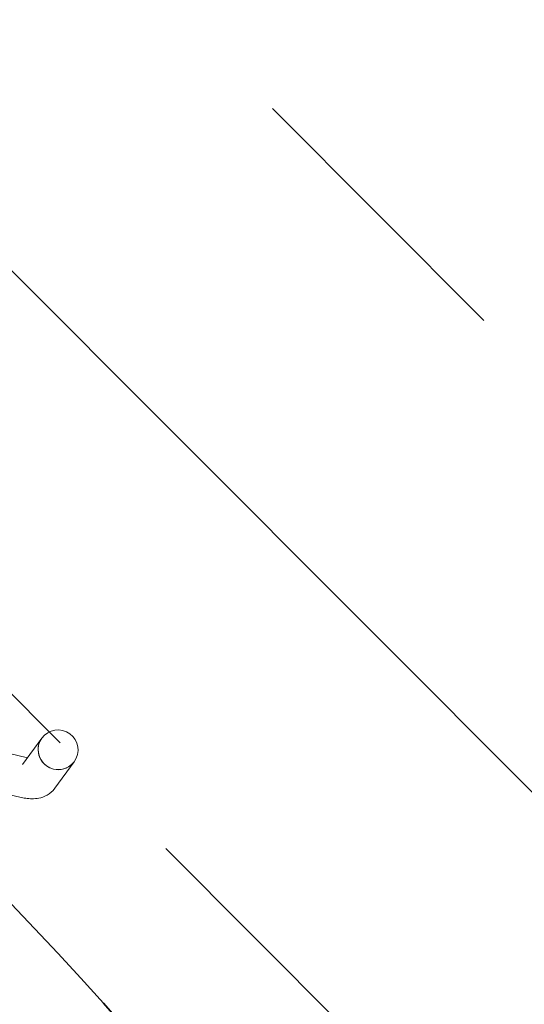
# Model space of a CAD drawing. Extents: x 5477758 to 5478333, y 5918235 to 5918502.
# Tile 37 of 130: x 5477900.338 to 5477900.874, y 5918354.41 to 5918355.456. Entities that reach past the tile are written whole.
import ezdxf

# ---------------------------------------------------------------- set-up
doc = ezdxf.new("R2010")
doc.units = 0
doc.header["$LTSCALE"] = 0.25
doc.linetypes.add('ACAD_ISO03W100', pattern=[30, 12, -18])
doc.linetypes.add('tabelka$0$mapa PZT$0$xref$0$1753 Tchnologia.dwg$0${ Half Dash }', pattern=[0])
doc.layers.get('0').update_dxf_attribs({"linetype": 'CONTINUOUS', "lineweight": 13})
for name, color, linetype, lineweight in [('0_PROJEKTOWANE ZABAWKI', 7, 'CONTINUOUS', 0), ('ZZ_korona', 94, 'CONTINUOUS', 35), ('ZZ_nawadnianie', 150, 'CONTINUOUS', 9), ('ZZ_SOD', 210, 'tabelka$0$mapa PZT$0$xref$0$1753 Tchnologia.dwg$0${ Half Dash }', 35)]:
    doc.layers.add(name, color=color, linetype=linetype, lineweight=lineweight)
pattern_1 = [(134.933, (5477837.84446, 5918344.9947), (-0.4495376, -0.4484874), []), (134.933, (5477837.845, 5918345.4437), (-0.4495376, -0.4484874), [0.3175, -0.15875])]

# ---------------------------------------------------------------- blocks, each defined once
blk = doc.blocks.new('zw$2AC3')
at = {"lineweight": 0}
for p, q in [((-170.19, -58.11), (-166.7, -58.11)), ((-163.75, -60.54), (-161.33, -66.27)), ((-170.19, -62.35), (-166.7, -62.35)), ((-167.59, -62.35), (-165.24, -67.92))]:
    blk.add_line(p, q, dxfattribs=at)
at = {"linetype": 'ACAD_ISO03W100', "lineweight": 0, "ltscale": 0.1}
blk.add_lwpolyline([(-43.25, -268.35, 0.416285), (107.81, -118.35), (107.81, -58.11, 0.414214), (-42.19, 91.89), (-179.88, 91.89, 0.414214), (-329.88, -58.11), (-329.88, -118.35, 0.41423), (-179.87, -268.35, -0.000014)], format="xyb", close=True, dxfattribs=at)
at = {"lineweight": 0}
blk.add_arc((-170.19, -60.23), 2.12, 90, 270, dxfattribs=at)
for major_axis, start_param, end_param in [((0, -2.12), 0, 3.141593), ((0, 2.12), 3.141593, 6.283185)]:
    blk.add_ellipse((-170.19, -60.23), major_axis=major_axis, ratio=0.984673, start_param=start_param, end_param=end_param, dxfattribs=at)
blk.add_open_spline([(-166.7, -58.11), (-166.32, -58.11), (-165.94, -58.2), (-165.32, -58.48), (-165.07, -58.66), (-164.67, -59.02), (-164.52, -59.21), (-164.25, -59.58), (-164.13, -59.77), (-163.93, -60.15), (-163.84, -60.34), (-163.75, -60.54)], degree=3, knots=[3.1415927, 3.1415927, 3.1415927, 3.1415927, 3.219944, 3.219944, 3.2982954, 3.2982954, 3.3766468, 3.3766468, 3.4549981, 3.4549981, 3.5333495, 3.5333495, 3.5333495, 3.5333495], dxfattribs=at)

msp = doc.modelspace()

# ---------------------------------------------------------------- hatches: boundary and pattern name
at = {"layer": 'ZZ_nawadnianie', "ltscale": 0.15}
h = msp.add_hatch(dxfattribs=at)
h.set_pattern_fill('ANSI33', color=256, scale=0.1, angle=30)
h.set_pattern_definition(pattern_1)
edge = h.paths.add_edge_path()
edge.add_arc((5477901.6575, 5918357.9117), 4.5, 0, 360)
h = msp.add_hatch(dxfattribs=at)
h.set_pattern_fill('ANSI33', color=256, scale=0.1, angle=30)
h.set_pattern_definition(pattern_1)
edge = h.paths.add_edge_path()
edge.add_arc((5477898.1825, 5918352.4211), 3, 0, 360)

# ---------------------------------------------------------------- linework, layer by layer
at = {"layer": 'ZZ_korona'}
for centre, radius, start, end in [((5477901.6575, 5918357.9117), 4, 9.7782, 236.4984), ((5477901.6575, 5918357.9117), 4, 238.8405, 313.1922), ((5477898.1825, 5918352.4211), 2.5, 10.5552, 55.7956)]:
    msp.add_arc(centre, radius, start, end, dxfattribs=at)
at = {"layer": 'ZZ_SOD', "ltscale": 0.15}
for centre, radius in [((5477901.6575, 5918357.9117), 4.5), ((5477898.1825, 5918352.4211), 3)]:
    msp.add_circle(centre, radius, dxfattribs=at)

# ---------------------------------------------------------------- block references
at = {"layer": '0_PROJEKTOWANE ZABAWKI', "color": 1, "lineweight": 0, "xscale": 0.0100229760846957, "yscale": 0.0100229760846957, "zscale": 0.0100229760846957, "rotation": 233.789402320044}
msp.add_blockref('zw$2AC3', (5477899.8584, 5918352.9475), dxfattribs=at)

doc.saveas('drawing.dxf')
